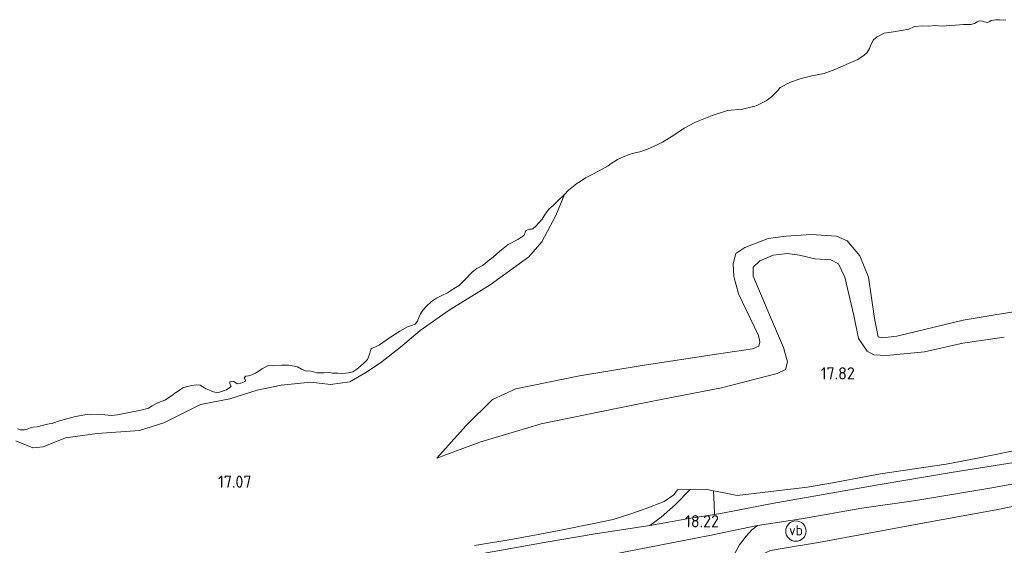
# Model space of a CAD drawing. Extents: x 196936 to 200438, y 361224 to 364196.
# Tile 14 of 256: x 197648 to 197794, y 361990 to 362068. Entities that reach past the tile are written whole.
import ezdxf
from ezdxf.enums import TextEntityAlignment as Align

# ---------------------------------------------------------------- set-up
doc = ezdxf.new("R2010")
doc.units = 0
for name, color, linetype, lineweight in [('B-ME-GR-BOUWLAND_AKKERBOUW-GV', 80, 'Continuous', 13), ('B-ME-GR-GRAS-GV', 60, 'Continuous', 13), ('B-ME-GW-TALUD_KRUIN-G', 90, 'Continuous', 18), ('B-ME-GW-TALUD_TEEN-G', 90, 'Continuous', 18), ('B-ME-GW-WINNINGSVAK-GV', 130, 'Continuous', 18), ('B-ME-IE-TERREINAFSCHEIDING_DOORGANG-G', 210, 'Continuous', 18), ('B-ME-IE-TERREINAFSCHEIDING_KUNSTMATIG_HEKWERK-G', 20, 'IE-TERREINAFSCHEIDING-KUNSTMATIG', 18), ('B-ME-OG-HOOGTEPUNT-S', 7, 'Continuous', 25), ('B-ME-OG-WATER_POEL-GV', 7, 'Continuous', 18), ('B-ME-VH-VERHARDING_ASFALT-GV', 252, 'Continuous', 18), ('B-ME-VH-VERHARDING_HALFVERHARDING-GV', 252, 'Continuous', 18), ('B-ME-VW-VERKEERSTEKEN_DRAAGCONSTRUCTIE-S', 7, 'Continuous', 25)]:
    doc.layers.add(name, color=color, linetype=linetype, lineweight=lineweight)
doc.styles.add('NLCS-ISO', font='NLCS-ISO.ttf')
doc.styles.add('NLCS-ISO-ANNOTATIVE-T18', font='NLCS-ISO.ttf', dxfattribs={"height": 1.8})
doc.linetypes.add('IE-TERREINAFSCHEIDING-KUNSTMATIG', pattern='A,4,[82,NLCS.SHX,S=0.75,R=90,X=0,Y=0],4,-2', length=10)

# ---------------------------------------------------------------- blocks, each defined once
blk = doc.blocks.new('SAL-HOOGTELABEL-SO')
at = {"color": 0, "linetype": 'ByBlock', "lineweight": -2, "style": 'NLCS-ISO-ANNOTATIVE-T18'}
blk.add_attdef('HOOGTE', text='', height=1.8, dxfattribs=at).set_placement((2.79, 0), align=Align.RIGHT)
blk = doc.blocks.new('SIE-WEG_PAAL_VERKEERSBORD-SO')
at = {"color": 0, "linetype": 'ByBlock', "lineweight": 18}
blk.add_circle((0, 0), 1.5, dxfattribs=at)
at = {"color": 0, "linetype": 'ByBlock', "lineweight": 18, "style": 'NLCS-ISO'}
blk.add_text('vb', height=1.5, dxfattribs=at).set_placement((0, 0.13), align=Align.MIDDLE_CENTER)

msp = doc.modelspace()

# ---------------------------------------------------------------- linework, layer by layer
at = {"layer": 'B-ME-GR-BOUWLAND_AKKERBOUW-GV'}
msp.add_polyline3d([(197859.063, 361910.457, 19.595), (197758.989, 361936.909, 18.14), (197757.869, 361951.254, 18.196), (197757.197, 361963.363, 18.157), (197756.659, 361973.191, 18.149), (197756.347, 361978.832, 18.133), (197755.992, 361984.846, 18.185), (197756.537, 361987.36, 18.22), (197757.136, 361988.14, 18.216), (197758.077, 361988.937, 18.22), (197759.334, 361989.528, 18.212), (197760.751, 361989.79, 18.224), (197766.432, 361990.692, 18.256), (197781.301, 361993.452, 18.55), (197792.956, 361995.591, 18.749), (197811.972, 361999.458, 19.095)], dxfattribs=at)
at = {"layer": 'B-ME-GR-GRAS-GV'}
for points in [[(197798.747, 362003.088, 18.662), (197786.045, 362001.072, 18.554), (197775.271, 361999.248, 18.44), (197759.591, 361996.475, 18.29), (197752.501, 361995.105, 18.059), (197751.077, 361994.87, 18.062), (197751.041, 361996.349, 18.201), (197750.907, 361998.352, 18.195), (197751.706, 361998.196, 18.318), (197752.974, 361997.948, 18.392), (197754.421, 361997.668, 18.336), (197764.831, 361998.886, 18.503), (197768.516, 361999.514, 18.535), (197775.612, 362000.859, 18.667), (197785.305, 362002.274, 18.687), (197789.934, 362003.191, 18.843), (197796.431, 362004.52, 18.931)], [(197753.99, 361988.925, 18.133), (197754.779, 361990.365, 18.172), (197755.749, 361991.643, 18.188), (197756.592, 361992.566, 18.188), (197757.421, 361993.212, 18.227), (197763.909, 361994.22, 18.398), (197772.847, 361995.801, 18.455), (197780.808, 361996.939, 18.494), (197792.056, 361998.795, 18.569), (197801.21, 362000.481, 18.761)], [(197811.972, 361999.458, 19.095), (197792.956, 361995.591, 18.749), (197781.301, 361993.452, 18.55), (197766.432, 361990.692, 18.256), (197760.751, 361989.79, 18.224)], [(197715.627, 361990.256, 18.302), (197721.269, 361991.206, 18.306), (197724.999, 361991.9, 18.25), (197728.36, 361992.552, 18.309), (197732.984, 361993.451, 18.286), (197736.123, 361994.128, 18.321), (197738.862, 361994.992, 18.309), (197740.825, 361995.693, 18.369), (197743.614, 361996.747, 18.491), (197745.047, 361997.734, 18.511), (197745.611, 361998.483, 18.416), (197747.496, 361998.528, 18.112), (197745.321, 361996.342, 18.118), (197743.211, 361994.468, 18.102), (197741.513, 361993.218, 18.077), (197733.455, 361991.973, 18.065), (197725.927, 361990.716, 17.999), (197716.303, 361988.973, 18.014)]]:
    msp.add_polyline3d(points, dxfattribs=at)
at = {"layer": 'B-ME-GW-TALUD_KRUIN-G'}
for points in [[(197647.845, 362005.749, 16.434), (197650.384, 362004.718, 16.569), (197651.875, 362004.842, 16.558), (197655.202, 362006.157, 16.475), (197659.854, 362006.802, 16.403), (197666.109, 362007.263, 16.361), (197669.71, 362008.398, 16.33), (197675.116, 362011.098, 16.247), (197679.494, 362011.923, 16.299), (197683.484, 362013.235, 16.091), (197687.035, 362013.934, 16.091), (197691.444, 362014.386, 16.164), (197694.358, 362014.05, 16.216), (197697.211, 362014.459, 16.216), (197699.582, 362015.811, 16.174), (197701.743, 362017.26, 15.957), (197704.668, 362019.581, 15.718), (197707.61, 362022.048, 15.708), (197711.867, 362025.028, 15.604), (197717.909, 362028.762, 15.531), (197723.628, 362032.902, 15.334), (197725.581, 362035.114, 15.158), (197727.654, 362039.01, 14.743), (197728.905, 362042.12, 14.4)], [(197710.075, 362003.18, 17.109), (197716.418, 362005.546, 17.31), (197725.452, 362008.233, 17.394), (197736.563, 362010.521, 17.373), (197743.425, 362011.889, 17.479), (197752.104, 362013.575, 17.542), (197760.346, 362015.694, 17.5), (197761.573, 362016.265, 17.51), (197761.849, 362017.394, 17.5), (197761.274, 362019.492, 17.605), (197759.329, 362023.993, 17.648), (197756.785, 362030.054, 17.457), (197756.778, 362031.361, 17.415), (197757.773, 362032.315, 17.394), (197759.717, 362033.145, 17.373), (197761.843, 362033.387, 17.383), (197763.638, 362033.165, 17.331), (197765.896, 362032.613, 17.468), (197768.255, 362032.472, 17.637), (197769.411, 362031.863, 17.637), (197770.344, 362029.894, 17.679), (197771.681, 362024.237, 17.859)], [(197771.681, 362024.237, 17.859), (197772.37, 362020.838, 17.88), (197773.631, 362018.988, 17.771), (197774.624, 362018.429, 17.782), (197776.506, 362018.34, 17.87), (197782.106, 362018.869, 17.979), (197787.768, 362020.167, 18.033), (197793.89, 362021.026, 18.175)]]:
    msp.add_polyline3d(points, dxfattribs=at)
at = {"layer": 'B-ME-GW-TALUD_TEEN-G'}
msp.add_polyline3d([(197710.075, 362003.18, 17.109), (197714.407, 362007.995, 16.813), (197718.283, 362011.835, 16.623), (197721.709, 362013.39, 16.517), (197731.105, 362015.336, 16.507), (197740.4, 362016.871, 16.56), (197751.361, 362018.543, 16.623), (197756.663, 362019.314, 16.57), (197757.634, 362019.729, 16.517), (197757.785, 362020.345, 16.475), (197757.575, 362021.267, 16.475), (197754.621, 362027.428, 16.221), (197753.941, 362029.988, 16.095), (197753.855, 362031.858, 16.021), (197754.231, 362033.398, 16.031), (197755.533, 362034.276, 16.105), (197759.012, 362035.601, 16.126), (197761.599, 362035.948, 16.179), (197765.365, 362036.224, 16.169), (197769.108, 362035.962, 16.327), (197770.676, 362035.252, 16.327), (197772.532, 362033.058, 16.412), (197773.83, 362029.912, 16.644), (197774.734, 362023.817, 16.94), (197775.261, 362021.077, 16.961), (197775.876, 362020.927, 16.961), (197778.002, 362021.169, 16.94), (197787.832, 362023.552, 17.046), (197797.921, 362025.22, 17.109)], dxfattribs=at)
at = {"layer": 'B-ME-GW-WINNINGSVAK-GV'}
for points in [[(197647.845, 362005.749, 16.434), (197650.384, 362004.718, 16.569), (197651.875, 362004.842, 16.558), (197655.202, 362006.157, 16.475), (197659.854, 362006.802, 16.403), (197666.109, 362007.263, 16.361), (197669.71, 362008.398, 16.33), (197675.116, 362011.098, 16.247), (197679.494, 362011.923, 16.299), (197683.484, 362013.235, 16.091), (197687.035, 362013.934, 16.091), (197691.444, 362014.386, 16.164), (197694.358, 362014.05, 16.216), (197697.211, 362014.459, 16.216), (197699.582, 362015.811, 16.174), (197701.743, 362017.26, 15.957), (197704.668, 362019.581, 15.718), (197707.61, 362022.048, 15.708), (197711.867, 362025.028, 15.604), (197717.909, 362028.762, 15.531), (197723.628, 362032.902, 15.334), (197725.581, 362035.114, 15.158), (197727.654, 362039.01, 14.743), (197728.905, 362042.12, 14.4), (197729.524, 362042.765, 14.4), (197730.722, 362043.716, 14.4), (197731.245, 362044.029, 14.4), (197732.027, 362044.598, 14.4), (197732.998, 362045.059, 14.4), (197734.037, 362045.627, 14.4), (197735.354, 362046.364, 14.4), (197735.821, 362046.682, 14.4), (197736.748, 362047.263, 14.4), (197737.838, 362047.768, 14.4), (197738.914, 362048.16, 14.4), (197740.035, 362048.432, 14.4), (197741.288, 362048.861, 14.4), (197742.522, 362049.378, 14.4), (197743.379, 362049.852, 14.4), (197745.044, 362050.864, 14.4), (197746.569, 362051.921, 14.4), (197748.246, 362052.788, 14.4), (197750.74, 362053.79, 14.4), (197753, 362054.504, 14.4), (197755.233, 362054.734, 14.4), (197757.209, 362055.223, 14.4), (197758.696, 362055.94, 14.4), (197759.51, 362056.534, 14.4), (197760.419, 362057.461, 14.4), (197760.786, 362057.906, 14.4), (197762.279, 362058.68, 14.4), (197763.891, 362059.239, 14.4), (197765.458, 362059.66, 14.4), (197767.27, 362059.967, 14.4), (197768.832, 362060.59, 14.4), (197770.854, 362061.474, 14.4), (197772.24, 362062.06, 14.4), (197773.173, 362062.698, 14.4), (197773.558, 362063.054, 14.4), (197773.976, 362063.694, 14.4), (197774.179, 362064.215, 14.4), (197774.553, 362064.974, 14.4), (197775.089, 362065.4, 14.4), (197776.154, 362065.936, 14.4), (197777.526, 362066.151, 14.4), (197778.665, 362066.335, 14.4), (197779.779, 362066.55, 14.4), (197780.623, 362066.912, 14.4), (197781.837, 362067.001, 14.4), (197782.723, 362066.985, 14.4), (197783.591, 362067.057, 14.4), (197784.785, 362066.977, 14.4), (197785.798, 362067.061, 14.4), (197786.666, 362067.132, 14.4), (197787.849, 362067.197, 14.4), (197788.943, 362067.243, 14.4), (197789.503, 362067.379, 14.4), (197789.875, 362067.623, 14.4), (197790.177, 362067.76, 14.4), (197790.661, 362067.733, 14.4), (197790.963, 362067.612, 14.4), (197791.384, 362067.535, 14.4), (197791.743, 362067.665, 14.4), (197791.932, 362067.815, 14.4), (197792.63, 362067.907, 14.4), (197793.177, 362067.93, 14.4), (197794.089, 362067.882, 14.4)], [(197648.084, 362007.499, 14.4), (197648.524, 362007.334, 14.4), (197649.159, 362007.375, 14.4), (197649.512, 362007.449, 14.4), (197650.022, 362007.648, 14.4), (197650.406, 362007.748, 14.4), (197651.016, 362007.821, 14.4), (197651.752, 362007.994, 14.4), (197652.52, 362008.192, 14.4), (197653.338, 362008.327, 14.4), (197654.446, 362008.744, 14.4), (197655.951, 362009.115, 14.4), (197656.662, 362009.319, 14.4), (197658.04, 362009.59, 14.4), (197658.852, 362009.669, 14.4), (197659.876, 362009.608, 14.4), (197661.021, 362009.591, 14.4), (197661.982, 362009.48, 14.4), (197662.882, 362009.577, 14.4), (197664.581, 362009.897, 14.4), (197666.343, 362010.267, 14.4), (197667.463, 362010.539, 14.4), (197668.018, 362010.877, 14.4), (197668.938, 362011.401, 14.4), (197669.864, 362011.724, 14.4), (197670.829, 362012.387, 14.4), (197671.358, 362012.756, 14.4), (197671.976, 362013.143, 14.4), (197672.512, 362013.569, 14.4), (197673.016, 362013.711, 14.4), (197673.84, 362013.903, 14.4), (197674.514, 362014.026, 14.4), (197675.104, 362013.929, 14.4), (197675.506, 362013.682, 14.4), (197675.964, 362013.429, 14.4), (197676.73, 362013.111, 14.4), (197677.056, 362012.959, 14.4), (197677.672, 362012.831, 14.4), (197678.087, 362012.955, 14.4), (197678.981, 362013.253, 14.4), (197679.479, 362013.597, 14.4), (197679.675, 362013.804, 14.4), (197679.488, 362014.169, 14.4), (197679.489, 362014.427, 14.4), (197679.848, 362014.558, 14.4), (197680.043, 362014.507, 14.4), (197680.199, 362014.374, 14.4), (197680.576, 362014.159, 14.4), (197681.104, 362014.27, 14.4), (197681.583, 362014.444, 14.4), (197681.734, 362014.512, 14.4), (197681.779, 362014.65, 14.4), (197681.692, 362014.89, 14.4), (197681.592, 362015.016, 14.4), (197681.851, 362015.273, 14.4), (197682.228, 362015.315, 14.4), (197682.732, 362015.458, 14.4), (197683.28, 362015.738, 14.4), (197684.27, 362016.37, 14.4), (197685.127, 362016.844, 14.4), (197685.755, 362016.829, 14.4), (197687.114, 362016.93, 14.4), (197688.202, 362016.92, 14.4), (197689.49, 362016.657, 14.4), (197690.054, 362016.334, 14.4), (197690.764, 362016.023, 14.4), (197691.311, 362016.046, 14.4), (197692.341, 362015.784, 14.4), (197693.34, 362015.754, 14.4), (197694.265, 362015.82, 14.4), (197694.629, 362015.749, 14.4), (197695.403, 362015.746, 14.4), (197696.113, 362015.693, 14.4), (197696.981, 362015.765, 14.4), (197697.661, 362015.944, 14.4), (197698.247, 362016.307, 14.4), (197698.822, 362016.814, 14.4), (197699.364, 362017.296, 14.4), (197699.787, 362017.734, 14.4), (197700.105, 362018.5, 14.4), (197700.258, 362019.084, 14.4), (197700.341, 362019.304, 14.4), (197700.498, 362019.429, 14.4), (197701.009, 362019.628, 14.4), (197701.588, 362019.934, 14.4), (197703.083, 362020.965, 14.4), (197704.571, 362021.94, 14.4), (197705.705, 362022.583, 14.4), (197706.297, 362022.744, 14.4), (197706.838, 362022.969, 14.4), (197707.173, 362023.388, 14.4), (197707.408, 362023.935, 14.4), (197707.643, 362024.481, 14.4), (197708.054, 362025.064, 14.4), (197708.522, 362025.64, 14.4), (197709.285, 362026.298, 14.4), (197710.004, 362026.817, 14.4), (197710.792, 362027.184, 14.4), (197711.611, 362027.577, 14.4), (197712.537, 362028.158, 14.4), (197713.344, 362028.696, 14.4), (197714.121, 362029.466, 14.4), (197715.321, 362030.675, 14.4), (197715.983, 362031.2, 14.4), (197716.777, 362031.625, 14.4), (197717.149, 362031.868, 14.4), (197717.66, 362032.325, 14.4), (197718.354, 362032.876, 14.4), (197719.345, 362033.765, 14.4), (197720.575, 362034.741, 14.4), (197722.037, 362035.489, 14.4), (197722.623, 362035.851, 14.4), (197722.907, 362036.077, 14.4), (197723.053, 362036.346, 14.4), (197723.079, 362036.573, 14.4), (197723.218, 362036.786, 14.4), (197723.728, 362036.985, 14.4), (197724.13, 362036.996, 14.4), (197724.25, 362037.04, 14.4), (197724.705, 362037.503, 14.4), (197725.128, 362037.942, 14.4), (197725.589, 362038.462, 14.4), (197725.93, 362038.938, 14.4), (197726.108, 362039.233, 14.4), (197726.62, 362039.948, 14.4), (197726.942, 362040.254, 14.4), (197727.257, 362040.505, 14.4), (197727.876, 362041.15, 14.4), (197728.905, 362042.12, 14.4), (197727.654, 362039.01, 14.743), (197725.581, 362035.114, 15.158), (197723.628, 362032.902, 15.334), (197717.909, 362028.762, 15.531), (197711.867, 362025.028, 15.604), (197707.61, 362022.048, 15.708), (197704.668, 362019.581, 15.718), (197701.743, 362017.26, 15.957), (197699.582, 362015.811, 16.174), (197697.211, 362014.459, 16.216), (197694.358, 362014.05, 16.216), (197691.444, 362014.386, 16.164), (197687.035, 362013.934, 16.091), (197683.484, 362013.235, 16.091), (197679.494, 362011.923, 16.299), (197675.116, 362011.098, 16.247), (197669.71, 362008.398, 16.33), (197666.109, 362007.263, 16.361), (197659.854, 362006.802, 16.403), (197655.202, 362006.157, 16.475), (197651.875, 362004.842, 16.558), (197650.384, 362004.718, 16.569), (197647.845, 362005.749, 16.434)], [(197797.921, 362025.22, 17.109), (197787.832, 362023.552, 17.046), (197778.002, 362021.169, 16.94), (197775.876, 362020.927, 16.961), (197775.261, 362021.077, 16.961), (197774.734, 362023.817, 16.94), (197773.83, 362029.912, 16.644), (197772.532, 362033.058, 16.412), (197770.676, 362035.252, 16.327), (197769.108, 362035.962, 16.327), (197765.365, 362036.224, 16.169), (197761.599, 362035.948, 16.179), (197759.012, 362035.601, 16.126), (197755.533, 362034.276, 16.105), (197754.231, 362033.398, 16.031), (197753.855, 362031.858, 16.021), (197753.941, 362029.988, 16.095), (197754.621, 362027.428, 16.221), (197757.575, 362021.267, 16.475), (197757.785, 362020.345, 16.475), (197757.634, 362019.729, 16.517), (197756.663, 362019.314, 16.57), (197751.361, 362018.543, 16.623), (197740.4, 362016.871, 16.56), (197731.105, 362015.336, 16.507), (197721.709, 362013.39, 16.517), (197718.283, 362011.835, 16.623), (197714.407, 362007.995, 16.813), (197710.075, 362003.18, 17.109), (197716.418, 362005.546, 17.31), (197725.452, 362008.233, 17.394), (197736.563, 362010.521, 17.373), (197743.425, 362011.889, 17.479), (197752.104, 362013.575, 17.542), (197760.346, 362015.694, 17.5), (197761.573, 362016.265, 17.51), (197761.849, 362017.394, 17.5), (197761.274, 362019.492, 17.605), (197759.329, 362023.993, 17.648), (197756.785, 362030.054, 17.457), (197756.778, 362031.361, 17.415), (197757.773, 362032.315, 17.394), (197759.717, 362033.145, 17.373), (197761.843, 362033.387, 17.383), (197763.638, 362033.165, 17.331), (197765.896, 362032.613, 17.468), (197768.255, 362032.472, 17.637), (197769.411, 362031.863, 17.637), (197770.344, 362029.894, 17.679), (197771.681, 362024.237, 17.859), (197772.37, 362020.838, 17.88), (197773.631, 362018.988, 17.771), (197774.624, 362018.429, 17.782), (197776.506, 362018.34, 17.87), (197782.106, 362018.869, 17.979), (197787.768, 362020.167, 18.033), (197793.89, 362021.026, 18.175)], [(197793.89, 362021.026, 18.175), (197787.768, 362020.167, 18.033), (197782.106, 362018.869, 17.979), (197776.506, 362018.34, 17.87), (197774.624, 362018.429, 17.782), (197773.631, 362018.988, 17.771), (197772.37, 362020.838, 17.88), (197771.681, 362024.237, 17.859), (197770.344, 362029.894, 17.679), (197769.411, 362031.863, 17.637), (197768.255, 362032.472, 17.637), (197765.896, 362032.613, 17.468), (197763.638, 362033.165, 17.331), (197761.843, 362033.387, 17.383), (197759.717, 362033.145, 17.373), (197757.773, 362032.315, 17.394), (197756.778, 362031.361, 17.415), (197756.785, 362030.054, 17.457), (197759.329, 362023.993, 17.648), (197761.274, 362019.492, 17.605), (197761.849, 362017.394, 17.5), (197761.573, 362016.265, 17.51), (197760.346, 362015.694, 17.5), (197752.104, 362013.575, 17.542), (197743.425, 362011.889, 17.479), (197736.563, 362010.521, 17.373), (197725.452, 362008.233, 17.394), (197716.418, 362005.546, 17.31), (197710.075, 362003.18, 17.109), (197714.407, 362007.995, 16.813), (197718.283, 362011.835, 16.623), (197721.709, 362013.39, 16.517), (197731.105, 362015.336, 16.507), (197740.4, 362016.871, 16.56), (197751.361, 362018.543, 16.623), (197756.663, 362019.314, 16.57), (197757.634, 362019.729, 16.517), (197757.785, 362020.345, 16.475), (197757.575, 362021.267, 16.475), (197754.621, 362027.428, 16.221), (197753.941, 362029.988, 16.095), (197753.855, 362031.858, 16.021), (197754.231, 362033.398, 16.031), (197755.533, 362034.276, 16.105), (197759.012, 362035.601, 16.126), (197761.599, 362035.948, 16.179), (197765.365, 362036.224, 16.169), (197769.108, 362035.962, 16.327), (197770.676, 362035.252, 16.327), (197772.532, 362033.058, 16.412), (197773.83, 362029.912, 16.644), (197774.734, 362023.817, 16.94), (197775.261, 362021.077, 16.961), (197775.876, 362020.927, 16.961), (197778.002, 362021.169, 16.94), (197787.832, 362023.552, 17.046), (197797.921, 362025.22, 17.109)], [(197796.431, 362004.52, 18.931), (197789.934, 362003.191, 18.843), (197785.305, 362002.274, 18.687), (197775.612, 362000.859, 18.667), (197768.516, 361999.514, 18.535), (197764.831, 361998.886, 18.503), (197754.421, 361997.668, 18.336), (197752.974, 361997.948, 18.392), (197751.706, 361998.196, 18.318), (197750.907, 361998.352, 18.195), (197749.774, 361998.573, 18.204), (197747.496, 361998.528, 18.112), (197745.611, 361998.483, 18.416), (197745.047, 361997.734, 18.511), (197743.614, 361996.747, 18.491), (197740.825, 361995.693, 18.369), (197738.862, 361994.992, 18.309), (197736.123, 361994.128, 18.321), (197732.984, 361993.451, 18.286), (197728.36, 361992.552, 18.309), (197724.999, 361991.9, 18.25), (197721.269, 361991.206, 18.306), (197715.627, 361990.256, 18.302)]]:
    msp.add_polyline3d(points, dxfattribs=at)
at = {"layer": 'B-ME-IE-TERREINAFSCHEIDING_DOORGANG-G'}
msp.add_polyline3d([(197751.706, 361998.196, 18.318), (197750.907, 361998.352, 18.195), (197749.774, 361998.573, 18.204), (197747.496, 361998.528, 18.112), (197745.611, 361998.483, 18.416)], dxfattribs=at)
at = {"layer": 'B-ME-IE-TERREINAFSCHEIDING_KUNSTMATIG_HEKWERK-G'}
for points in [[(197796.431, 362004.52, 18.931), (197789.934, 362003.191, 18.843), (197785.305, 362002.274, 18.687), (197775.612, 362000.859, 18.667), (197768.516, 361999.514, 18.535), (197764.831, 361998.886, 18.503), (197754.421, 361997.668, 18.336), (197752.974, 361997.948, 18.392), (197751.706, 361998.196, 18.318)], [(197745.611, 361998.483, 18.416), (197745.047, 361997.734, 18.511), (197743.614, 361996.747, 18.491), (197740.825, 361995.693, 18.369), (197738.862, 361994.992, 18.309), (197736.123, 361994.128, 18.321), (197732.984, 361993.451, 18.286), (197728.36, 361992.552, 18.309), (197724.999, 361991.9, 18.25), (197721.269, 361991.206, 18.306), (197715.627, 361990.256, 18.302)]]:
    msp.add_polyline3d(points, dxfattribs=at)
at = {"layer": 'B-ME-OG-WATER_POEL-GV'}
msp.add_polyline3d([(197794.089, 362067.882, 14.4), (197793.177, 362067.93, 14.4), (197792.63, 362067.907, 14.4), (197791.932, 362067.815, 14.4), (197791.743, 362067.665, 14.4), (197791.384, 362067.535, 14.4), (197790.963, 362067.612, 14.4), (197790.661, 362067.733, 14.4), (197790.177, 362067.76, 14.4), (197789.875, 362067.623, 14.4), (197789.503, 362067.379, 14.4), (197788.943, 362067.243, 14.4), (197787.849, 362067.197, 14.4), (197786.666, 362067.132, 14.4), (197785.798, 362067.061, 14.4), (197784.785, 362066.977, 14.4), (197783.591, 362067.057, 14.4), (197782.723, 362066.985, 14.4), (197781.837, 362067.001, 14.4), (197780.623, 362066.912, 14.4), (197779.779, 362066.55, 14.4), (197778.665, 362066.335, 14.4), (197777.526, 362066.151, 14.4), (197776.154, 362065.936, 14.4), (197775.089, 362065.4, 14.4), (197774.553, 362064.974, 14.4), (197774.179, 362064.215, 14.4), (197773.976, 362063.694, 14.4), (197773.558, 362063.054, 14.4), (197773.173, 362062.698, 14.4), (197772.24, 362062.06, 14.4), (197770.854, 362061.474, 14.4), (197768.832, 362060.59, 14.4), (197767.27, 362059.967, 14.4), (197765.458, 362059.66, 14.4), (197763.891, 362059.239, 14.4), (197762.279, 362058.68, 14.4), (197760.786, 362057.906, 14.4), (197760.419, 362057.461, 14.4), (197759.51, 362056.534, 14.4), (197758.696, 362055.94, 14.4), (197757.209, 362055.223, 14.4), (197755.233, 362054.734, 14.4), (197753, 362054.504, 14.4), (197750.74, 362053.79, 14.4), (197748.246, 362052.788, 14.4), (197746.569, 362051.921, 14.4), (197745.044, 362050.864, 14.4), (197743.379, 362049.852, 14.4), (197742.522, 362049.378, 14.4), (197741.288, 362048.861, 14.4), (197740.035, 362048.432, 14.4), (197738.914, 362048.16, 14.4), (197737.838, 362047.768, 14.4), (197736.748, 362047.263, 14.4), (197735.821, 362046.682, 14.4), (197735.354, 362046.364, 14.4), (197734.037, 362045.627, 14.4), (197732.998, 362045.059, 14.4), (197732.027, 362044.598, 14.4), (197731.245, 362044.029, 14.4), (197730.722, 362043.716, 14.4), (197729.524, 362042.765, 14.4), (197728.905, 362042.12, 14.4), (197727.876, 362041.15, 14.4), (197727.257, 362040.505, 14.4), (197726.942, 362040.254, 14.4), (197726.62, 362039.948, 14.4), (197726.108, 362039.233, 14.4), (197725.93, 362038.938, 14.4), (197725.589, 362038.462, 14.4), (197725.128, 362037.942, 14.4), (197724.705, 362037.503, 14.4), (197724.25, 362037.04, 14.4), (197724.13, 362036.996, 14.4), (197723.728, 362036.985, 14.4), (197723.218, 362036.786, 14.4), (197723.079, 362036.573, 14.4), (197723.053, 362036.346, 14.4), (197722.907, 362036.077, 14.4), (197722.623, 362035.851, 14.4), (197722.037, 362035.489, 14.4), (197720.575, 362034.741, 14.4), (197719.345, 362033.765, 14.4), (197718.354, 362032.876, 14.4), (197717.66, 362032.325, 14.4), (197717.149, 362031.868, 14.4), (197716.777, 362031.625, 14.4), (197715.983, 362031.2, 14.4), (197715.321, 362030.675, 14.4), (197714.121, 362029.466, 14.4), (197713.344, 362028.696, 14.4), (197712.537, 362028.158, 14.4), (197711.611, 362027.577, 14.4), (197710.792, 362027.184, 14.4), (197710.004, 362026.817, 14.4), (197709.285, 362026.298, 14.4), (197708.522, 362025.64, 14.4), (197708.054, 362025.064, 14.4), (197707.643, 362024.481, 14.4), (197707.408, 362023.935, 14.4), (197707.173, 362023.388, 14.4), (197706.838, 362022.969, 14.4), (197706.297, 362022.744, 14.4), (197705.705, 362022.583, 14.4), (197704.571, 362021.94, 14.4), (197703.083, 362020.965, 14.4), (197701.588, 362019.934, 14.4), (197701.009, 362019.628, 14.4), (197700.498, 362019.429, 14.4), (197700.341, 362019.304, 14.4), (197700.258, 362019.084, 14.4), (197700.105, 362018.5, 14.4), (197699.787, 362017.734, 14.4), (197699.364, 362017.296, 14.4), (197698.822, 362016.814, 14.4), (197698.247, 362016.307, 14.4), (197697.661, 362015.944, 14.4), (197696.981, 362015.765, 14.4), (197696.113, 362015.693, 14.4), (197695.403, 362015.746, 14.4), (197694.629, 362015.749, 14.4), (197694.265, 362015.82, 14.4), (197693.34, 362015.754, 14.4), (197692.341, 362015.784, 14.4), (197691.311, 362016.046, 14.4), (197690.764, 362016.023, 14.4), (197690.054, 362016.334, 14.4), (197689.49, 362016.657, 14.4), (197688.202, 362016.92, 14.4), (197687.114, 362016.93, 14.4), (197685.755, 362016.829, 14.4), (197685.127, 362016.844, 14.4), (197684.27, 362016.37, 14.4), (197683.28, 362015.738, 14.4), (197682.732, 362015.458, 14.4), (197682.228, 362015.315, 14.4), (197681.851, 362015.273, 14.4), (197681.592, 362015.016, 14.4), (197681.692, 362014.89, 14.4), (197681.779, 362014.65, 14.4), (197681.734, 362014.512, 14.4), (197681.583, 362014.444, 14.4), (197681.104, 362014.27, 14.4), (197680.576, 362014.159, 14.4), (197680.199, 362014.374, 14.4), (197680.043, 362014.507, 14.4), (197679.848, 362014.558, 14.4), (197679.489, 362014.427, 14.4), (197679.488, 362014.169, 14.4), (197679.675, 362013.804, 14.4), (197679.479, 362013.597, 14.4), (197678.981, 362013.253, 14.4), (197678.087, 362012.955, 14.4), (197677.672, 362012.831, 14.4), (197677.056, 362012.959, 14.4), (197676.73, 362013.111, 14.4), (197675.964, 362013.429, 14.4), (197675.506, 362013.682, 14.4), (197675.104, 362013.929, 14.4), (197674.514, 362014.026, 14.4), (197673.84, 362013.903, 14.4), (197673.016, 362013.711, 14.4), (197672.512, 362013.569, 14.4), (197671.976, 362013.143, 14.4), (197671.358, 362012.756, 14.4), (197670.829, 362012.387, 14.4), (197669.864, 362011.724, 14.4), (197668.938, 362011.401, 14.4), (197668.018, 362010.877, 14.4), (197667.463, 362010.539, 14.4), (197666.343, 362010.267, 14.4), (197664.581, 362009.897, 14.4), (197662.882, 362009.577, 14.4), (197661.982, 362009.48, 14.4), (197661.021, 362009.591, 14.4), (197659.876, 362009.608, 14.4), (197658.852, 362009.669, 14.4), (197658.04, 362009.59, 14.4), (197656.662, 362009.319, 14.4), (197655.951, 362009.115, 14.4), (197654.446, 362008.744, 14.4), (197653.338, 362008.327, 14.4), (197652.52, 362008.192, 14.4), (197651.752, 362007.994, 14.4), (197651.016, 362007.821, 14.4), (197650.406, 362007.748, 14.4), (197650.022, 362007.648, 14.4), (197649.512, 362007.449, 14.4), (197649.159, 362007.375, 14.4), (197648.524, 362007.334, 14.4), (197648.084, 362007.499, 14.4)], dxfattribs=at)
at = {"layer": 'B-ME-VH-VERHARDING_ASFALT-GV'}
for points in [[(197716.303, 361988.973, 18.014), (197725.927, 361990.716, 17.999), (197733.455, 361991.973, 18.065), (197741.513, 361993.218, 18.077), (197747.552, 361994.29, 18.068), (197751.077, 361994.87, 18.062), (197752.501, 361995.105, 18.059), (197759.591, 361996.475, 18.29), (197775.271, 361999.248, 18.44), (197786.045, 362001.072, 18.554), (197798.747, 362003.088, 18.662)], [(197801.21, 362000.481, 18.761), (197792.056, 361998.795, 18.569), (197780.808, 361996.939, 18.494), (197772.847, 361995.801, 18.455), (197763.909, 361994.22, 18.398), (197757.421, 361993.212, 18.227), (197750.34, 361991.74, 18.185), (197735.882, 361988.951, 18.093)]]:
    msp.add_polyline3d(points, dxfattribs=at)
at = {"layer": 'B-ME-VH-VERHARDING_HALFVERHARDING-GV'}
msp.add_polyline3d([(197747.552, 361994.29, 18.068), (197741.513, 361993.218, 18.077), (197743.211, 361994.468, 18.102), (197745.321, 361996.342, 18.118), (197747.496, 361998.528, 18.112), (197749.774, 361998.573, 18.204), (197750.907, 361998.352, 18.195), (197751.041, 361996.349, 18.201), (197751.077, 361994.87, 18.062)], close=True, dxfattribs=at)
msp.add_polyline3d([(197735.882, 361988.951, 18.093), (197750.34, 361991.74, 18.185), (197757.421, 361993.212, 18.227), (197756.592, 361992.566, 18.188), (197755.749, 361991.643, 18.188), (197754.779, 361990.365, 18.172), (197753.99, 361988.925, 18.133)], dxfattribs=at)

# ---------------------------------------------------------------- block references
at = {"layer": 'B-ME-OG-HOOGTEPUNT-S'}
for p, values in [((197769.013, 362014.802, 17.816), {'HOOGTE': '17.82'}), ((197679.881, 361998.794, 17.072), {'HOOGTE': '17.07'}), ((197748.942, 361992.952, 18.215), {'HOOGTE': '18.22'})]:
    msp.add_blockref('SAL-HOOGTELABEL-SO', p, dxfattribs=at).add_auto_attribs(values)
at = {"layer": 'B-ME-VW-VERKEERSTEKEN_DRAAGCONSTRUCTIE-S'}
msp.add_blockref('SIE-WEG_PAAL_VERKEERSBORD-SO', (197763.103, 361992.403, 18.325), dxfattribs=at)

doc.saveas('drawing.dxf')
